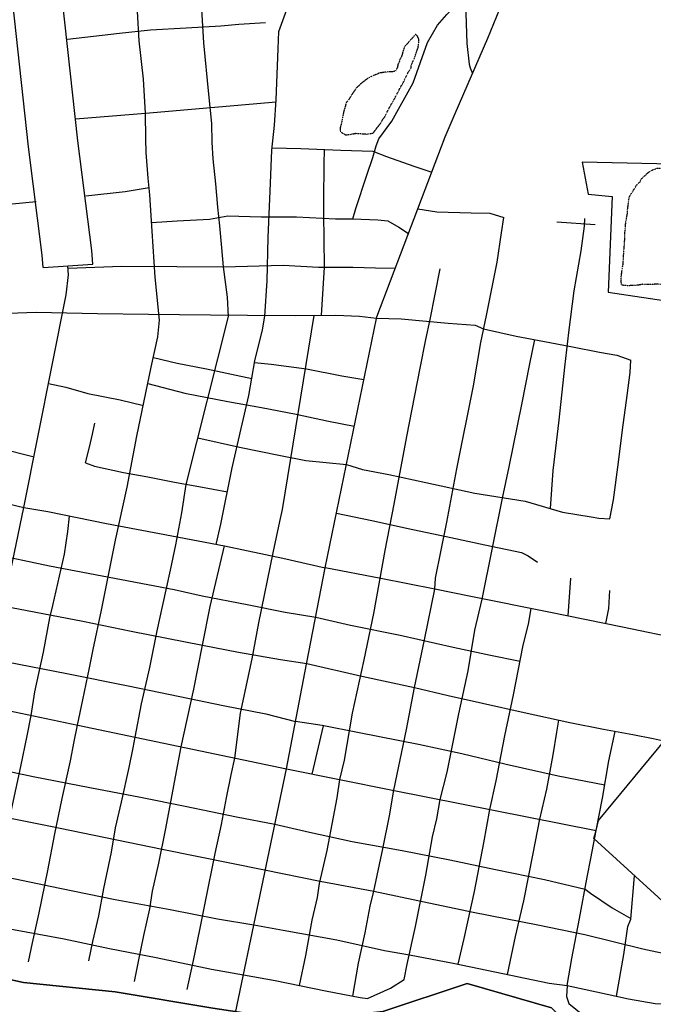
# Model space of a CAD drawing. Header units: feet. Extents: x -1605449 to -1594075, y -1717250 to -1708479.
# Tile 42 of 97: x -1598600 to -1598282, y -1713973 to -1713479. Entities that reach past the tile are written whole.
import ezdxf

# ---------------------------------------------------------------- set-up
doc = ezdxf.new("R2010")
doc.units = ezdxf.units.FT
doc.header["$MEASUREMENT"] = 0
doc.linetypes.add('rr2', pattern=[0])
doc.linetypes.add('stream', pattern=[1.4, 0.7, -0.1, 0.1, -0.1, 0.1, -0.1, 0.1, -0.1])
for name, color, linetype in [('INCORPORATED', 4, 'Continuous'), ('RAILROAD', 1, 'rr2'), ('STATE_FEDERAL-RT', 2, 'Continuous'), ('STREET-URBAN', 15, 'Continuous'), ('WATERWAY', 14, 'stream')]:
    doc.layers.add(name, color=color, linetype=linetype)

msp = doc.modelspace()

# ---------------------------------------------------------------- linework, layer by layer
at = {"layer": 'INCORPORATED', "flags": 128}
msp.add_lwpolyline([(-1598317.87, -1713550.71), (-1598314.77, -1713566.86), (-1598302.78, -1713567.95), (-1598304.81, -1713615.99), (-1598235.65, -1713626.21), (-1598235.65, -1713626.21), (-1598233.48, -1713573.51), (-1598206.03, -1713571.16), (-1598205.31, -1713553.32), (-1598205.31, -1713553.32), (-1598317.87, -1713550.71)], close=True, dxfattribs=at)
at = {"layer": 'RAILROAD', "ltscale": 0.333, "flags": 128}
for points in [[(-1596355.9, -1716922.27), (-1596368.94, -1716765.51), (-1596378.43, -1716720.27), (-1596387.42, -1716678.38), (-1596386.76, -1716633.64), (-1596363.27, -1716591.24), (-1596323.8, -1716548.51), (-1596289.5, -1716504.11), (-1596273.84, -1716462.38), (-1596268.35, -1716420.65), (-1596266.01, -1716378.08), (-1596265.85, -1716335.85), (-1596278.67, -1716294.12), (-1596298.49, -1716251.39), (-1596329.63, -1716206.82), (-1596359.28, -1716163.09), (-1596388.75, -1716120.69), (-1596412.57, -1716074.95), (-1596441.55, -1716031.05), (-1596467.03, -1715989.32), (-1596498.17, -1715943.92), (-1596522.65, -1715901.85), (-1596549.8, -1715859.96), (-1596582.27, -1715818.23), (-1596606.26, -1715774.16), (-1596634.07, -1715730.93), (-1596665.38, -1715687.36), (-1596708.84, -1715654.98), (-1596751.81, -1715634.78), (-1596801.41, -1715622.04), (-1596801.42, -1715622.04), (-1596812.06, -1715619.37), (-1596854.41, -1715609.68), (-1596896.33, -1715596.16), (-1596938.41, -1715580.29), (-1596980.82, -1715556.41), (-1597023.4, -1715535.36), (-1597065.48, -1715511.99), (-1597110.06, -1715488.77), (-1597151.81, -1715461.72), (-1597194.05, -1715439.17), (-1597237.13, -1715420.97), (-1597280.05, -1715395.76), (-1597322.29, -1715373.71), (-1597366.71, -1715348.32), (-1597409.12, -1715314.26), (-1597451.86, -1715278.51), (-1597489.27, -1715235.76), (-1597517.82, -1715193.85), (-1597542.21, -1715150.76), (-1597563.24, -1715106.84), (-1597582.45, -1715061.91), (-1597608.66, -1715018.82), (-1597636.05, -1714976.74), (-1597678.46, -1714937.33), (-1597721.71, -1714914.95), (-1597765.62, -1714887.73), (-1597810.04, -1714866.01), (-1597856.62, -1714834.12), (-1597899.37, -1714790.86), (-1597918.74, -1714747.95), (-1597934.1, -1714706.2), (-1597957.48, -1714663.44), (-1597977.68, -1714620.86), (-1597995.21, -1714577.27), (-1598016.42, -1714532.68), (-1598036.29, -1714488.59), (-1598057.16, -1714446.67), (-1598077.21, -1714401.91), (-1598099.24, -1714359.16), (-1598117.11, -1714316.24), (-1598135.81, -1714273.99), (-1598155.68, -1714230.74), (-1598176.56, -1714188.82), (-1598205.77, -1714146.06), (-1598229.82, -1714103.48), (-1598262.05, -1714060.9), (-1598291.77, -1714016.31), (-1598333.18, -1713974.56), (-1598375.42, -1713962.36), (-1598417.67, -1713976.39), (-1598460.92, -1713981.06), (-1598503, -1713974.72), (-1598551.92, -1713966.54), (-1598597.84, -1713961.86), (-1598640.59, -1713952.51), (-1598682.33, -1713938.98), (-1598724.08, -1713928.29), (-1598767.99, -1713909.42), (-1598811.74, -1713890.55), (-1598855.32, -1713850.64), (-1598887.71, -1713806.71), (-1598921.45, -1713763.46), (-1598953.34, -1713720.87), (-1598990.24, -1713676.28), (-1599019.3, -1713633.7), (-1599050.86, -1713589.61), (-1599071.56, -1713546.37), (-1599071.56, -1713546.37), (-1599095.08, -1713503.22), (-1599111.45, -1713460.75), (-1599130.67, -1713409.63), (-1599149.89, -1713367.33), (-1599166.59, -1713323.7), (-1599179.29, -1713281.4), (-1599215.22, -1713235.93), (-1599263.18, -1713191.97), (-1599306.46, -1713150), (-1599336.7, -1713106.87), (-1599364.6, -1713064.74), (-1599382.15, -1713015.27), (-1599401.37, -1712972.31), (-1599418.08, -1712927.51), (-1599441.47, -1712884.38), (-1599465.03, -1712839.91), (-1599494.94, -1712791.95), (-1599515.66, -1712749.65), (-1599538.39, -1712706.02), (-1599565.29, -1712663.55), (-1599581.83, -1712620.42), (-1599595.7, -1712577.79), (-1599606.9, -1712535.49), (-1599623.6, -1712492.52), (-1599637.14, -1712446.56), (-1599647.17, -1712402.76), (-1599658.53, -1712355.97), (-1599670.39, -1712310.17), (-1599686.1, -1712266.87), (-1599696.12, -1712223.91), (-1599714, -1712180.77), (-1599724.7, -1712137.48), (-1599744.13, -1712099.77), (-1599744.13, -1712099.77), (-1599756.82, -1712070.75), (-1599770.36, -1712028.56), (-1599777.88, -1711985.86), (-1599786.71, -1711941.67), (-1599794.55, -1711894.81), (-1599798.05, -1711851.45), (-1599802.88, -1711806.08), (-1599808.89, -1711763.06), (-1599815.89, -1711721.36), (-1599823.89, -1711677.33), (-1599836.23, -1711633.64), (-1599840.9, -1711591.28), (-1599844.9, -1711548.92), (-1599855.24, -1711506.89), (-1599873.41, -1711461.03), (-1599897.58, -1711418.5), (-1599930.76, -1711372.14), (-1599962.44, -1711328.44), (-1599995.95, -1711284.58), (-1600028.13, -1711240.05), (-1600063.48, -1711196.69), (-1600097.32, -1711153.5), (-1600134.5, -1711107.97), (-1600168.68, -1711064.44), (-1600201.86, -1711021.41), (-1600235.87, -1710979.22), (-1600263.21, -1710931.52), (-1600289.05, -1710887.33), (-1600305.23, -1710842.97), (-1600322.57, -1710799.1), (-1600337.4, -1710757.41), (-1600341.74, -1710712.21), (-1600355.08, -1710668.35), (-1600365.25, -1710625.16), (-1600373.08, -1710582.13), (-1600381.75, -1710540.44), (-1600390.26, -1710498.41), (-1600400.59, -1710452.38), (-1600415.1, -1710407.02), (-1600430.6, -1710365.32), (-1600449.28, -1710323.46), (-1600476.12, -1710280.77), (-1600768.54, -1709770.43), (-1600768.54, -1709770.43), (-1600861.62, -1709602.94), (-1600888.56, -1709560.2), (-1600915.16, -1709517.13), (-1600938.94, -1709474.55), (-1600969.04, -1709426.3), (-1600989.82, -1709381.9), (-1601012.6, -1709335.98), (-1601038.21, -1709292.58), (-1601079.28, -1709249.17), (-1601123.35, -1709219.62), (-1601165.42, -1709194.58), (-1601185.7, -1709183.06)], [(-1599071.56, -1713546.37), (-1599050.86, -1713589.61), (-1599019.3, -1713633.7), (-1598990.24, -1713676.28), (-1598953.34, -1713720.87), (-1598921.45, -1713763.46), (-1598887.71, -1713806.71), (-1598855.32, -1713850.64), (-1598811.74, -1713890.55), (-1598767.99, -1713909.42), (-1598724.08, -1713928.29), (-1598682.33, -1713938.98), (-1598640.59, -1713952.51), (-1598597.84, -1713961.86), (-1598551.92, -1713966.54), (-1598503, -1713974.72), (-1598460.92, -1713981.06), (-1598417.67, -1713976.39), (-1598375.42, -1713962.36), (-1598333.18, -1713974.56), (-1598291.77, -1714016.31), (-1598262.05, -1714060.9), (-1598229.82, -1714103.48), (-1598205.77, -1714146.06), (-1598176.56, -1714188.82), (-1598155.68, -1714230.74), (-1598135.81, -1714273.99), (-1598117.11, -1714316.24), (-1598099.24, -1714359.16), (-1598077.21, -1714401.91), (-1598057.16, -1714446.67), (-1598036.29, -1714488.59), (-1598016.42, -1714532.68), (-1597995.21, -1714577.27), (-1597977.68, -1714620.86), (-1597957.48, -1714663.44), (-1597934.1, -1714706.2), (-1597918.74, -1714747.95), (-1597899.37, -1714790.86), (-1597856.62, -1714834.12), (-1597810.04, -1714866.01), (-1597765.62, -1714887.73), (-1597721.71, -1714914.95), (-1597678.46, -1714937.33), (-1597636.05, -1714976.74), (-1597608.66, -1715018.82), (-1597582.45, -1715061.91), (-1597563.24, -1715106.84), (-1597542.21, -1715150.76), (-1597517.82, -1715193.85), (-1597489.27, -1715235.76), (-1597451.86, -1715278.51), (-1597409.12, -1715314.26), (-1597366.71, -1715348.32), (-1597322.29, -1715373.71), (-1597280.05, -1715395.76), (-1597237.13, -1715420.97), (-1597194.05, -1715439.17), (-1597151.81, -1715461.72), (-1597110.06, -1715488.77), (-1597065.48, -1715511.99), (-1597023.4, -1715535.36), (-1596980.82, -1715556.41), (-1596938.41, -1715580.29), (-1596896.33, -1715596.16), (-1596854.41, -1715609.68), (-1596812.06, -1715619.37), (-1596801.42, -1715622.04)], [(-1599071.56, -1713546.37), (-1599050.86, -1713589.61), (-1599019.3, -1713633.7), (-1598990.24, -1713676.28), (-1598953.34, -1713720.87), (-1598921.45, -1713763.46), (-1598887.71, -1713806.71), (-1598855.32, -1713850.64), (-1598811.74, -1713890.55), (-1598767.99, -1713909.42), (-1598724.08, -1713928.29), (-1598682.33, -1713938.98), (-1598640.59, -1713952.51), (-1598597.84, -1713961.86), (-1598551.92, -1713966.54), (-1598503, -1713974.72), (-1598460.92, -1713981.06), (-1598417.67, -1713976.39), (-1598375.42, -1713962.36), (-1598333.18, -1713974.56), (-1598291.77, -1714016.31), (-1598262.05, -1714060.9), (-1598229.82, -1714103.48), (-1598205.77, -1714146.06), (-1598176.56, -1714188.82), (-1598155.68, -1714230.74), (-1598135.81, -1714273.99), (-1598117.11, -1714316.24), (-1598099.24, -1714359.16), (-1598077.21, -1714401.91), (-1598057.16, -1714446.67), (-1598036.29, -1714488.59), (-1598016.42, -1714532.68), (-1597995.21, -1714577.27), (-1597977.68, -1714620.86), (-1597957.48, -1714663.44), (-1597934.1, -1714706.2), (-1597918.74, -1714747.95), (-1597899.37, -1714790.86), (-1597856.62, -1714834.12), (-1597810.04, -1714866.01), (-1597765.62, -1714887.73), (-1597721.71, -1714914.95), (-1597678.46, -1714937.33), (-1597636.05, -1714976.74), (-1597608.66, -1715018.82), (-1597582.45, -1715061.91), (-1597563.24, -1715106.84), (-1597542.21, -1715150.76), (-1597517.82, -1715193.85), (-1597489.27, -1715235.76), (-1597451.86, -1715278.51), (-1597409.12, -1715314.26), (-1597366.71, -1715348.32), (-1597322.29, -1715373.71), (-1597280.05, -1715395.76), (-1597237.13, -1715420.97), (-1597194.05, -1715439.17), (-1597151.81, -1715461.72), (-1597110.06, -1715488.77), (-1597065.48, -1715511.99), (-1597023.4, -1715535.36), (-1596980.82, -1715556.41), (-1596938.41, -1715580.29), (-1596896.33, -1715596.16), (-1596854.41, -1715609.68), (-1596812.06, -1715619.37), (-1596801.42, -1715622.04)], [(-1599071.56, -1713546.37), (-1599050.86, -1713589.61), (-1599019.3, -1713633.7), (-1598990.24, -1713676.28), (-1598953.34, -1713720.87), (-1598921.45, -1713763.46), (-1598887.71, -1713806.71), (-1598855.32, -1713850.64), (-1598811.74, -1713890.55), (-1598767.99, -1713909.42), (-1598724.08, -1713928.29), (-1598682.33, -1713938.98), (-1598640.59, -1713952.51), (-1598597.84, -1713961.86), (-1598551.92, -1713966.54), (-1598503, -1713974.72), (-1598460.92, -1713981.06), (-1598417.67, -1713976.39), (-1598375.42, -1713962.36), (-1598333.18, -1713974.56), (-1598291.77, -1714016.31), (-1598262.05, -1714060.9), (-1598229.82, -1714103.48), (-1598205.77, -1714146.06), (-1598176.56, -1714188.82), (-1598155.68, -1714230.74), (-1598135.81, -1714273.99), (-1598117.11, -1714316.24), (-1598099.24, -1714359.16), (-1598077.21, -1714401.91), (-1598057.16, -1714446.67), (-1598036.29, -1714488.59), (-1598016.42, -1714532.68), (-1597995.21, -1714577.27), (-1597977.68, -1714620.86), (-1597957.48, -1714663.44), (-1597934.1, -1714706.2), (-1597918.74, -1714747.95), (-1597899.37, -1714790.86), (-1597856.62, -1714834.12), (-1597810.04, -1714866.01), (-1597765.62, -1714887.73), (-1597721.71, -1714914.95), (-1597678.46, -1714937.33), (-1597636.05, -1714976.74), (-1597608.66, -1715018.82), (-1597582.45, -1715061.91), (-1597563.24, -1715106.84), (-1597542.21, -1715150.76), (-1597517.82, -1715193.85), (-1597489.27, -1715235.76), (-1597451.86, -1715278.51), (-1597409.12, -1715314.26), (-1597366.71, -1715348.32), (-1597322.29, -1715373.71), (-1597280.05, -1715395.76), (-1597237.13, -1715420.97), (-1597194.05, -1715439.17), (-1597151.81, -1715461.72), (-1597110.06, -1715488.77), (-1597065.48, -1715511.99), (-1597023.4, -1715535.36), (-1596980.82, -1715556.41), (-1596938.41, -1715580.29), (-1596896.33, -1715596.16), (-1596854.41, -1715609.68), (-1596812.06, -1715619.37), (-1596801.42, -1715622.04)], [(-1599071.56, -1713546.37), (-1599050.86, -1713589.61), (-1599019.3, -1713633.7), (-1598990.24, -1713676.28), (-1598953.34, -1713720.87), (-1598921.45, -1713763.46), (-1598887.71, -1713806.71), (-1598855.32, -1713850.64), (-1598811.74, -1713890.55), (-1598767.99, -1713909.42), (-1598724.08, -1713928.29), (-1598682.33, -1713938.98), (-1598640.59, -1713952.51), (-1598597.84, -1713961.86), (-1598551.92, -1713966.54), (-1598503, -1713974.72), (-1598460.92, -1713981.06), (-1598417.67, -1713976.39), (-1598375.42, -1713962.36), (-1598333.18, -1713974.56), (-1598291.77, -1714016.31), (-1598262.05, -1714060.9), (-1598229.82, -1714103.48), (-1598205.77, -1714146.06), (-1598176.56, -1714188.82), (-1598155.68, -1714230.74), (-1598135.81, -1714273.99), (-1598117.11, -1714316.24), (-1598099.24, -1714359.16), (-1598077.21, -1714401.91), (-1598057.16, -1714446.67), (-1598036.29, -1714488.59), (-1598016.42, -1714532.68), (-1597995.21, -1714577.27), (-1597977.68, -1714620.86), (-1597957.48, -1714663.44), (-1597934.1, -1714706.2), (-1597918.74, -1714747.95), (-1597899.37, -1714790.86), (-1597856.62, -1714834.12), (-1597810.04, -1714866.01), (-1597765.62, -1714887.73), (-1597721.71, -1714914.95), (-1597678.46, -1714937.33), (-1597636.05, -1714976.74), (-1597608.66, -1715018.82), (-1597582.45, -1715061.91), (-1597563.24, -1715106.84), (-1597542.21, -1715150.76), (-1597517.82, -1715193.85), (-1597489.27, -1715235.76), (-1597451.86, -1715278.51), (-1597409.12, -1715314.26), (-1597366.71, -1715348.32), (-1597322.29, -1715373.71), (-1597280.05, -1715395.76), (-1597237.13, -1715420.97), (-1597194.05, -1715439.17), (-1597151.81, -1715461.72), (-1597110.06, -1715488.77), (-1597065.48, -1715511.99), (-1597023.4, -1715535.36), (-1596980.82, -1715556.41), (-1596938.41, -1715580.29), (-1596896.33, -1715596.16), (-1596854.41, -1715609.68), (-1596812.06, -1715619.37), (-1596801.42, -1715622.04)], [(-1598640.59, -1713952.51), (-1598597.84, -1713961.86), (-1598551.92, -1713966.54), (-1598503, -1713974.72), (-1598460.92, -1713981.06), (-1598417.67, -1713976.39), (-1598375.42, -1713962.36), (-1598333.18, -1713974.56), (-1598291.77, -1714016.31), (-1598262.05, -1714060.9), (-1598229.82, -1714103.48), (-1598205.77, -1714146.06), (-1598176.56, -1714188.82), (-1598155.68, -1714230.74), (-1598135.81, -1714273.99), (-1598120.64, -1714308.27)]]:
    msp.add_lwpolyline(points, dxfattribs=at)
at = {"layer": 'STATE_FEDERAL-RT', "flags": 128}
for points in [[(-1598381.43, -1713526.37), (-1598365.19, -1713488.73), (-1598356.18, -1713466.48), (-1598351.6, -1713453.1), (-1598349.52, -1713440.57), (-1598346.45, -1713427.03), (-1598343.54, -1713413.66), (-1598335.86, -1713390.75), (-1598326.54, -1713366.32), (-1598316.37, -1713343.56), (-1598304.56, -1713315.95), (-1598287.32, -1713280.13), (-1598279.6, -1713264.56), (-1598275.82, -1713257.53), (-1598256.83, -1713231.79)], [(-1598588.09, -1713603.58), (-1598588.5, -1713597.37), (-1598595.39, -1713543.07), (-1598623.68, -1713285)], [(-1598563.14, -1713601.95), (-1598563.6, -1713594.98), (-1598570.56, -1713540.14), (-1598598.83, -1713282.28)], [(-1598421.01, -1713629.06), (-1598420.83, -1713628.2), (-1598386.49, -1713538.1), (-1598381.43, -1713526.37)], [(-1598597.64, -1713723.87), (-1598576.46, -1713617.2), (-1598575.33, -1713607.17), (-1598575.62, -1713602.77)], [(-1598588.09, -1713603.58), (-1598563.14, -1713601.95)], [(-1598446.62, -1713753.98), (-1598421.01, -1713629.06)], [(-1598618.48, -1713822.87), (-1598597.64, -1713723.87)], [(-1598456.78, -1713806.58), (-1598446.62, -1713753.98)], [(-1598769.32, -1713793.25), (-1598618.48, -1713822.87), (-1598570.58, -1713832.9)], [(-1598310.89, -1713885.65), (-1598309.66, -1713880.62), (-1598240.15, -1713796.56)], [(-1598466.09, -1713854.79), (-1598456.78, -1713806.58)], [(-1598570.58, -1713832.9), (-1598466.09, -1713854.79)], [(-1598477.76, -1713910.74), (-1598466.09, -1713854.79)], [(-1598466.09, -1713854.79), (-1598412.88, -1713865.37)], [(-1598412.88, -1713865.37), (-1598310.89, -1713885.65)], [(-1598039.59, -1714148.44), (-1598053.72, -1714132.11), (-1598065.53, -1714118.32), (-1598077.95, -1714105.4), (-1598104.27, -1714080.25), (-1598147.38, -1714040.27), (-1598213.57, -1713979.24), (-1598274.14, -1713924.26), (-1598311.98, -1713889.67), (-1598310.89, -1713885.65)], [(-1598493.93, -1713988.22), (-1598477.76, -1713910.74)]]:
    msp.add_lwpolyline(points, dxfattribs=at)
at = {"layer": 'STREET-URBAN'}
for points in [[(-1598536.77, -1713526.23), (-1598537.64, -1713509.19), (-1598539.82, -1713489.97), (-1598540.71, -1713475.27), (-1598542.27, -1713461.9), (-1598550.26, -1713438.46), (-1598563.47, -1713399.95), (-1598577.49, -1713359.1), (-1598587.61, -1713330.63), (-1598593.31, -1713313.55), (-1598595.4, -1713308.12)], [(-1598501.25, -1713742.27), (-1598498.92, -1713732.15), (-1598493.27, -1713703.96), (-1598488.74, -1713684.31), (-1598484.98, -1713667.69), (-1598481.89, -1713650.41), (-1598478.1, -1713634.79), (-1598476.94, -1713627.91), (-1598475.7, -1713610.18), (-1598475.24, -1713588.47), (-1598474.31, -1713565.24), (-1598473.31, -1713544.84), (-1598472.1, -1713532.2), (-1598471.18, -1713519.57), (-1598470.25, -1713493.97), (-1598469.92, -1713485.35), (-1598463.2, -1713466.72), (-1598451.68, -1713435.88), (-1598445.95, -1713422.15), (-1598442.33, -1713411.27)], [(-1598451.68, -1713435.88), (-1598442.33, -1713433.79), (-1598437.66, -1713434.16), (-1598426.37, -1713440.59), (-1598420.38, -1713441.97), (-1598408.55, -1713443.06), (-1598392.71, -1713443.52), (-1598383.89, -1713446.43), (-1598379.59, -1713450.8), (-1598377.49, -1713459.34), (-1598376.12, -1713476.21), (-1598375.57, -1713491.25), (-1598374.49, -1713501.61), (-1598374, -1713503.45), (-1598372.8, -1713506.37)], [(-1598497.61, -1713603.23), (-1598498.52, -1713593.73), (-1598499.46, -1713582.74), (-1598500.53, -1713573.25), (-1598501.49, -1713561.58), (-1598502.8, -1713549.09), (-1598503.34, -1713540.76), (-1598503.42, -1713531.47), (-1598504.89, -1713516.76), (-1598507.46, -1713491.03), (-1598510.39, -1713443.36)], [(-1598432.84, -1713579.21), (-1598431.3, -1713574), (-1598425.69, -1713557.32), (-1598422.74, -1713548.4), (-1598421.04, -1713542.68), (-1598419.79, -1713539.14), (-1598413.28, -1713530.3), (-1598402.61, -1713510.96), (-1598398.82, -1713500.74), (-1598395.37, -1713490.81), (-1598390.38, -1713482.21), (-1598385.74, -1713476.76), (-1598376.86, -1713467.1)], [(-1598575.82, -1713489.21), (-1598549.8, -1713486.22), (-1598534.28, -1713484.5), (-1598516.26, -1713483.48), (-1598498.91, -1713482.44), (-1598489.9, -1713481.68), (-1598476.55, -1713480.78)], [(-1598571.79, -1713529.06), (-1598536.77, -1713526.23), (-1598471.24, -1713520.49)], [(-1598570.72, -1713832.87), (-1598568.12, -1713820.22), (-1598564.84, -1713804.11), (-1598562.9, -1713794.88), (-1598558.71, -1713775.24), (-1598551.72, -1713740.17), (-1598545.86, -1713713.64), (-1598540.98, -1713688.14), (-1598533.81, -1713653.56), (-1598530.51, -1713638.29), (-1598529.72, -1713629.92), (-1598531.92, -1713608.44), (-1598533.33, -1713585.43), (-1598534.62, -1713567.1), (-1598535.33, -1713558.77), (-1598536.32, -1713545.94), (-1598536.56, -1713539.16), (-1598536.77, -1713526.23)], [(-1598473.2, -1713543.63), (-1598458.79, -1713543.97), (-1598438.88, -1713544.8), (-1598422.81, -1713545.23), (-1598415.89, -1713547.89), (-1598402.23, -1713552.72), (-1598393.23, -1713555.79)], [(-1598446.94, -1713603.36), (-1598447.13, -1713589.42), (-1598447.27, -1713577.07), (-1598447.28, -1713569.89), (-1598447.23, -1713551.86), (-1598447.07, -1713544.46)], [(-1598566.65, -1713567.64), (-1598546.87, -1713565.41), (-1598534.92, -1713563.55)], [(-1598614, -1713573.39), (-1598603.55, -1713571.68), (-1598591.44, -1713570.5)], [(-1598400.24, -1713574.16), (-1598390.63, -1713575.64), (-1598373.4, -1713576.2), (-1598364.2, -1713576.3), (-1598357.13, -1713578.48)], [(-1598533.65, -1713580.94), (-1598520.92, -1713580.11), (-1598504.56, -1713579.36), (-1598495.52, -1713577.69), (-1598478.67, -1713578.2), (-1598460.95, -1713578.25), (-1598441.53, -1713579.1), (-1598432.84, -1713579.21), (-1598420.29, -1713579.73), (-1598415.26, -1713580.1), (-1598409.67, -1713583.3), (-1598404.97, -1713586.6)], [(-1598412.26, -1713865.49), (-1598405.97, -1713835.04), (-1598401.88, -1713814.05), (-1598396.95, -1713790.16), (-1598391.71, -1713764.75), (-1598391.3, -1713759.25), (-1598385.75, -1713731.09), (-1598380.68, -1713704.46), (-1598372.26, -1713662.9), (-1598368.58, -1713641.13), (-1598365.71, -1713627.55), (-1598360.47, -1713600.91), (-1598358.29, -1713586.18), (-1598357.13, -1713578.48)], [(-1598333.64, -1713724.39), (-1598332.42, -1713705.35), (-1598329.41, -1713680.05), (-1598326.6, -1713653.58), (-1598324.55, -1713636.15), (-1598321.77, -1713615.2), (-1598318.28, -1713595.23), (-1598316.61, -1713582.82), (-1598316.54, -1713578.98)], [(-1598330.54, -1713580.69), (-1598311.28, -1713582.01)], [(-1598575.54, -1713603.93), (-1598548.78, -1713602.85), (-1598521.02, -1713602.98), (-1598497.61, -1713603.23), (-1598467.7, -1713602.47), (-1598449.96, -1713603.35), (-1598432.74, -1713603.42), (-1598421.36, -1713603.8), (-1598411.58, -1713603.94)], [(-1598541.95, -1713838.9), (-1598538.65, -1713822.15), (-1598534.59, -1713804.01), (-1598530.86, -1713785.55), (-1598528.16, -1713773.46), (-1598524.26, -1713755.17), (-1598521.57, -1713742.58), (-1598518.46, -1713726.47), (-1598516.3, -1713712.22), (-1598495.16, -1713628.04), (-1598495.56, -1713618.37), (-1598497.61, -1713603.23)], [(-1598448.48, -1713627.57), (-1598446.94, -1713603.36)], [(-1598439.33, -1713860.11), (-1598436.97, -1713850.36), (-1598432.99, -1713826.92), (-1598427.08, -1713800.1), (-1598422.26, -1713776.97), (-1598416.63, -1713745.31), (-1598412.14, -1713722.19), (-1598405.73, -1713688.19), (-1598398.98, -1713654), (-1598396.13, -1713639.59), (-1598394.02, -1713629.7), (-1598389.08, -1713604.24)], [(-1598630.59, -1713626.79), (-1598615.92, -1713625.92), (-1598605.44, -1713626.37), (-1598591.51, -1713625.97), (-1598560.73, -1713626.53), (-1598535.14, -1713626.88), (-1598504.2, -1713627.27), (-1598485.64, -1713627.47), (-1598461.73, -1713627.69), (-1598441.33, -1713627.51), (-1598429.46, -1713627.88), (-1598420.98, -1713628.94)], [(-1598491.99, -1713849.36), (-1598489.04, -1713826.85), (-1598483.24, -1713799.64), (-1598479.87, -1713781.67), (-1598472.77, -1713746.57), (-1598469.35, -1713730.77), (-1598468, -1713724.89), (-1598452.18, -1713627.61)], [(-1598420.98, -1713628.94), (-1598408.52, -1713629.35), (-1598385.06, -1713631.43), (-1598371.5, -1713632.42), (-1598367.27, -1713634.32), (-1598350.96, -1713637.91), (-1598334, -1713641.15), (-1598322.74, -1713643.37), (-1598309.13, -1713646.03), (-1598300.4, -1713647.48), (-1598293.49, -1713649.98)], [(-1598389.03, -1713870.11), (-1598385.46, -1713856.36), (-1598379.6, -1713827.2), (-1598374.92, -1713805.57), (-1598371.7, -1713785.32), (-1598368.04, -1713769.72), (-1598357.83, -1713719.11), (-1598354.51, -1713703.52), (-1598348.03, -1713672.18), (-1598344.15, -1713651.91), (-1598341.59, -1713639.68)], [(-1598532.74, -1713648.62), (-1598520.77, -1713651.48), (-1598506.15, -1713654.26), (-1598483.47, -1713659.23)], [(-1598304.05, -1713729.55), (-1598302.11, -1713719.98), (-1598299.57, -1713701.05), (-1598297.63, -1713684.98), (-1598295.22, -1713667.72), (-1598293.83, -1713656.16), (-1598293.49, -1713649.98)], [(-1598482.03, -1713651.18), (-1598473.77, -1713652.05), (-1598455.99, -1713654.41), (-1598438.34, -1713657.77), (-1598427.29, -1713659.7)], [(-1598585.29, -1713661.65), (-1598576.7, -1713663.5), (-1598565.58, -1713666.72), (-1598549.46, -1713669.82), (-1598537.77, -1713672.66)], [(-1598535.49, -1713661.68), (-1598516.94, -1713666.49), (-1598495.44, -1713670.62), (-1598478.64, -1713673.7), (-1598461.17, -1713677.1), (-1598445.03, -1713680.53), (-1598432.08, -1713683.04)], [(-1598748.78, -1713669.35), (-1598741.46, -1713667.69), (-1598736.93, -1713669.09), (-1598710.64, -1713673.49), (-1598684.5, -1713678.89), (-1598657.18, -1713684.61), (-1598632.73, -1713689.22), (-1598610.6, -1713693.88), (-1598592.58, -1713698.36)], [(-1598830.32, -1713676.09), (-1598807.24, -1713680.48), (-1598772.91, -1713687), (-1598747.93, -1713691.79), (-1598690.2, -1713703.42), (-1598643.34, -1713712.95), (-1598597.64, -1713723.87)], [(-1598566.73, -1713701.38), (-1598564.74, -1713693.66), (-1598563.21, -1713687.12), (-1598562.17, -1713681.59)], [(-1598510.43, -1713688.86), (-1598489.54, -1713693.6), (-1598469.03, -1713697.76), (-1598456.28, -1713700.19), (-1598436.04, -1713702.35)], [(-1598566.73, -1713701.38), (-1598562.26, -1713703.11), (-1598547.71, -1713706.34), (-1598535.62, -1713708.37), (-1598522.18, -1713711.04), (-1598509.92, -1713713.23), (-1598495.69, -1713716.02)], [(-1598436.04, -1713702.35), (-1598427.88, -1713704.81), (-1598414.78, -1713707.31), (-1598396.12, -1713711.35), (-1598371.58, -1713716.57), (-1598346.4, -1713720.61), (-1598327.71, -1713726.14), (-1598313.27, -1713728.45), (-1598309.41, -1713729.19), (-1598304.05, -1713729.55)], [(-1598812.58, -1713710.29), (-1598757.57, -1713718), (-1598740.94, -1713721.25), (-1598712.38, -1713727.04), (-1598686.33, -1713732.23), (-1598661.8, -1713737.11), (-1598617.44, -1713746.17), (-1598598.28, -1713750.2), (-1598584.84, -1713753.03), (-1598522.35, -1713764.97), (-1598508.39, -1713768.12), (-1598485.72, -1713772.39), (-1598466.73, -1713776.25), (-1598451.42, -1713778.84)], [(-1598597.64, -1713723.87), (-1598585.6, -1713725.87), (-1598556.23, -1713731.86), (-1598523.49, -1713738.03), (-1598497.13, -1713743.06), (-1598467.96, -1713749.15), (-1598446.62, -1713753.98)], [(-1598594, -1713828), (-1598592.19, -1713816.22), (-1598587.8, -1713796.27), (-1598584.68, -1713779.02), (-1598583.15, -1713772.98), (-1598577.39, -1713747.16), (-1598575.64, -1713735.78), (-1598574.86, -1713728.22)], [(-1598441.02, -1713726.68), (-1598423.3, -1713730.29), (-1598405.03, -1713734.37), (-1598383.74, -1713738.89), (-1598366.65, -1713742.5), (-1598348.21, -1713746.42), (-1598344.84, -1713748.01), (-1598340.27, -1713751.24)], [(-1598798.8, -1713735.99), (-1598778.08, -1713738.42), (-1598749.43, -1713744.27), (-1598693.14, -1713755.32), (-1598662.97, -1713761.47), (-1598636.49, -1713767.03), (-1598611.85, -1713772.47), (-1598568.13, -1713780.81), (-1598543.83, -1713785.76), (-1598508.1, -1713792.82), (-1598490.04, -1713796.22), (-1598469.04, -1713800.01), (-1598455.88, -1713801.94)], [(-1598518.79, -1713843.75), (-1598512.54, -1713814.89), (-1598508.1, -1713792.82), (-1598504.36, -1713773.47), (-1598497.13, -1713743.06)], [(-1598239.84, -1713796.19), (-1598267, -1713790.1), (-1598297.67, -1713783.71), (-1598334.52, -1713776.18), (-1598373.68, -1713768.34), (-1598391.71, -1713764.75), (-1598418.77, -1713759.41), (-1598446.62, -1713753.98)], [(-1598324.92, -1713778.14), (-1598323.57, -1713759.19)], [(-1598764.43, -1713767.9), (-1598733.06, -1713774.92), (-1598700.39, -1713781.51), (-1598661.84, -1713789.63), (-1598632.01, -1713795.95), (-1598606.21, -1713801.2), (-1598576.22, -1713807.02), (-1598545.39, -1713813.15), (-1598524.27, -1713817.5), (-1598497.8, -1713823.07), (-1598476.35, -1713827.25), (-1598461.5, -1713831.04)], [(-1598306.02, -1713782), (-1598304.39, -1713774.43), (-1598303.92, -1713765.42)], [(-1598451.42, -1713778.84), (-1598433.98, -1713782.74), (-1598409.01, -1713787.84), (-1598382.52, -1713793.74), (-1598363.75, -1713797.81), (-1598348.94, -1713800.82)], [(-1598364.12, -1713875.07), (-1598361.01, -1713860.8), (-1598356.67, -1713838.18), (-1598352.29, -1713817.73), (-1598347.35, -1713792.77), (-1598344.75, -1713782.2), (-1598343.41, -1713774.37)], [(-1598455.88, -1713801.94), (-1598428.26, -1713808.36), (-1598401.88, -1713814.05), (-1598385.05, -1713818.04), (-1598367.75, -1713821.81), (-1598346.93, -1713826.5), (-1598324.1, -1713831.48), (-1598307.15, -1713834.93), (-1598292.39, -1713837.59), (-1598282.32, -1713839.53), (-1598277.78, -1713840.59), (-1598272.79, -1713847.32), (-1598256.4, -1713862.63), (-1598251.24, -1713869.19), (-1598242.47, -1713880.17), (-1598234.14, -1713894), (-1598224.24, -1713910.79), (-1598215.44, -1713923.28), (-1598207.52, -1713933.44), (-1598196.92, -1713944.38), (-1598182.04, -1713959.39), (-1598169.07, -1713971.61), (-1598157.43, -1713983.69), (-1598149.42, -1713991.58)], [(-1598775.77, -1713819.73), (-1598759.35, -1713822.89), (-1598717.11, -1713832.1), (-1598690.45, -1713838.32), (-1598664.64, -1713843.57), (-1598641.68, -1713848.55), (-1598621.38, -1713852.62), (-1598593.08, -1713858.61), (-1598564.6, -1713864.13), (-1598539.14, -1713868.89), (-1598516.86, -1713873.38), (-1598491.05, -1713878.79), (-1598471.88, -1713882.55)], [(-1598618.16, -1713945.76), (-1598615.29, -1713932.35), (-1598612.13, -1713917.09), (-1598608.22, -1713897.99), (-1598603.44, -1713873.03), (-1598599.2, -1713853.58), (-1598596.04, -1713838.16), (-1598594, -1713828)], [(-1598847.33, -1713829.16), (-1598822.34, -1713834.16), (-1598780.6, -1713843.35), (-1598754.94, -1713849.33), (-1598728.55, -1713855.49), (-1598677.39, -1713865.17), (-1598629.01, -1713874.67), (-1598585.12, -1713883.26), (-1598528.4, -1713895.06), (-1598477.01, -1713905.31)], [(-1598595.29, -1713951.48), (-1598593.35, -1713941.91), (-1598590.05, -1713926.97), (-1598585.73, -1713905.65), (-1598582.17, -1713887.36), (-1598578.43, -1713869.57), (-1598574.39, -1713850.77), (-1598572.45, -1713841.04), (-1598570.72, -1713832.87)], [(-1598306.56, -1713862.89), (-1598329.87, -1713858.42), (-1598355.85, -1713852.51), (-1598378.16, -1713847.18), (-1598399.95, -1713842.51), (-1598429.6, -1713836.68), (-1598448.2, -1713833.11), (-1598461.5, -1713831.04)], [(-1598453.16, -1713857.36), (-1598447.51, -1713833.24)], [(-1598339.1, -1713880.04), (-1598335.53, -1713864.96), (-1598332.42, -1713847.7), (-1598330.5, -1713836.3), (-1598329.53, -1713830.3)], [(-1598310.89, -1713885.65), (-1598307.7, -1713869.49), (-1598304.45, -1713850.72), (-1598301.25, -1713835.99)], [(-1598565.04, -1713950.88), (-1598563.11, -1713941.31), (-1598560.08, -1713928.38), (-1598557.58, -1713914.79), (-1598553.69, -1713896.49), (-1598551.82, -1713884.26), (-1598548.79, -1713871.49), (-1598544.88, -1713854.03), (-1598542.95, -1713844.3), (-1598541.95, -1713838.9)], [(-1598542.21, -1713961.32), (-1598540.14, -1713950.41), (-1598537.6, -1713938.33), (-1598534.59, -1713924.89), (-1598533.14, -1713916.01), (-1598529.98, -1713902.07), (-1598526.62, -1713885.54), (-1598523.28, -1713867.72), (-1598521.61, -1713858.79), (-1598518.79, -1713843.75)], [(-1598515.87, -1713965.32), (-1598512.72, -1713950.72), (-1598509.42, -1713935.44), (-1598506.6, -1713921.18), (-1598501.84, -1713897.18), (-1598498.7, -1713882.58), (-1598496.18, -1713869.32), (-1598493.79, -1713857.74), (-1598491.99, -1713849.36)], [(-1598459.51, -1713963.3), (-1598456.3, -1713948.22), (-1598453.19, -1713930.63), (-1598450.56, -1713919.22), (-1598449.44, -1713912.2), (-1598445.64, -1713895.6), (-1598442.5, -1713879.01), (-1598440.72, -1713869.3), (-1598439.33, -1713860.11)], [(-1598432.81, -1713968.59), (-1598430.03, -1713952.12), (-1598426.53, -1713936.86), (-1598424.16, -1713923.63), (-1598422.28, -1713916.07), (-1598417.83, -1713894.87), (-1598414.39, -1713878.27), (-1598412.26, -1713865.49)], [(-1598785.61, -1713871.38), (-1598773.33, -1713874.77), (-1598746.47, -1713880.65), (-1598726.34, -1713884.19), (-1598708.72, -1713887.79), (-1598679.53, -1713893.46), (-1598652, -1713899.33), (-1598628.33, -1713904.29), (-1598606, -1713908.95), (-1598579.65, -1713914.52), (-1598551.96, -1713920.22), (-1598524.28, -1713925.25), (-1598500.62, -1713929.88), (-1598482.38, -1713932.85)], [(-1598407, -1713960.27), (-1598405.5, -1713952.56), (-1598401.41, -1713933.78), (-1598396.15, -1713907.98), (-1598392.78, -1713888.87), (-1598390.61, -1713879.83), (-1598389.03, -1713870.11)], [(-1598379.97, -1713952.7), (-1598376.94, -1713939.7), (-1598371.79, -1713916.21), (-1598367.17, -1713891.9), (-1598364.12, -1713875.07)], [(-1598471.88, -1713882.55), (-1598454.49, -1713886.41), (-1598433.17, -1713891.09), (-1598408.01, -1713895.69), (-1598384.18, -1713900.31), (-1598361.35, -1713905.12), (-1598336.68, -1713910.23), (-1598316.36, -1713915.1), (-1598313.64, -1713917.04), (-1598302.78, -1713924.46), (-1598293.43, -1713929.67)], [(-1598355.27, -1713957.75), (-1598351.24, -1713938.77), (-1598347.13, -1713920.82), (-1598342.32, -1713897.17), (-1598339.1, -1713880.04)], [(-1598325.28, -1713963.38), (-1598323.09, -1713949.8), (-1598319.2, -1713929.68), (-1598315.32, -1713909.06), (-1598313.53, -1713899.67), (-1598310.89, -1713885.65)], [(-1598477.01, -1713905.31), (-1598449.12, -1713910.99), (-1598422.28, -1713916.07), (-1598397.07, -1713921.37), (-1598372.48, -1713926.52), (-1598340.07, -1713932.87), (-1598316.48, -1713937.7), (-1598287.35, -1713944.99), (-1598280.41, -1713946.42), (-1598255.17, -1713951.6), (-1598240.7, -1713954.61)], [(-1598300.69, -1713968.69), (-1598296.9, -1713947.86), (-1598294.88, -1713933.79), (-1598293.46, -1713930.09), (-1598291.56, -1713908.34)], [(-1598663.37, -1713923.27), (-1598654.14, -1713925.56), (-1598627, -1713930.78), (-1598602.88, -1713935.23), (-1598577.42, -1713939.99), (-1598554.8, -1713944.8), (-1598531.34, -1713949.27), (-1598503.69, -1713955.14), (-1598487.6, -1713957.9)], [(-1598482.38, -1713932.85), (-1598467.74, -1713935.63), (-1598440.74, -1713940.51), (-1598416.9, -1713945.8), (-1598404.32, -1713948.01), (-1598382.5, -1713952.18), (-1598365.55, -1713955.63), (-1598334.33, -1713962.08), (-1598325.28, -1713963.38), (-1598325.66, -1713968.89), (-1598324.58, -1713972.37), (-1598313.18, -1713981.46), (-1598294.74, -1713991.71), (-1598284.77, -1713996.82), (-1598271.98, -1714000.7), (-1598262.45, -1714001.15), (-1598254.58, -1714001.8), (-1598248.87, -1714003.17), (-1598239.38, -1714009.13), (-1598223.14, -1714025.44), (-1598213.57, -1714035.07), (-1598195.15, -1714051.5), (-1598184.21, -1714062.76), (-1598175.23, -1714068.4)], [(-1598487.6, -1713957.9), (-1598471.71, -1713960.75), (-1598446.57, -1713966.01), (-1598429.15, -1713969.28), (-1598425.46, -1713969.86), (-1598413.9, -1713964.59), (-1598407, -1713960.27)], [(-1598325.28, -1713963.38), (-1598310.68, -1713966.54), (-1598294.56, -1713970.01), (-1598281.31, -1713972.37), (-1598276.8, -1713972.44)]]:
    msp.add_lwpolyline(points, dxfattribs=at)
at = {"layer": 'WATERWAY', "ltscale": 0.5, "flags": 128}
for points in [[(-1598401.39, -1713486.8), (-1598406.97, -1713493.06), (-1598407.45, -1713494.57), (-1598407.77, -1713495.57), (-1598408.08, -1713496.91), (-1598408.56, -1713498.25), (-1598409.21, -1713499.43), (-1598409.53, -1713500.61), (-1598410.18, -1713501.78), (-1598410.49, -1713503.46), (-1598411.46, -1713505.14), (-1598412.79, -1713505.49), (-1598413.96, -1713505.51), (-1598415.12, -1713505.52), (-1598415.95, -1713505.7), (-1598416.79, -1713505.72), (-1598417.78, -1713505.9), (-1598419.28, -1713506.08), (-1598420.77, -1713506.77), (-1598422.27, -1713507.29), (-1598423.43, -1713507.81), (-1598424.25, -1713508.16), (-1598426.24, -1713509.52), (-1598427.55, -1713510.54), (-1598428.87, -1713511.56), (-1598430.02, -1713512.74), (-1598431.01, -1713513.59), (-1598431.66, -1713514.6), (-1598432.48, -1713515.62), (-1598433.29, -1713516.96), (-1598434.27, -1713518.48), (-1598435.09, -1713519.83), (-1598435.91, -1713520.67), (-1598436.39, -1713521.85), (-1598436.54, -1713522.69), (-1598436.86, -1713523.86), (-1598437.18, -1713524.86), (-1598437.5, -1713525.87), (-1598437.8, -1713527.88), (-1598438.12, -1713529.05), (-1598438.27, -1713530.06), (-1598438.43, -1713530.89), (-1598438.58, -1713531.73), (-1598438.9, -1713532.57), (-1598439.21, -1713534.08), (-1598439.03, -1713535.41), (-1598437.84, -1713536.4), (-1598436.5, -1713537.04), (-1598435.5, -1713537.03), (-1598434.17, -1713536.85), (-1598433.17, -1713536.67), (-1598432.18, -1713536.48), (-1598431.34, -1713536.31), (-1598429.84, -1713536.45), (-1598429.01, -1713536.44), (-1598427.84, -1713536.59), (-1598426.84, -1713536.58), (-1598425.84, -1713536.73), (-1598424.84, -1713536.55), (-1598423.51, -1713536.36), (-1598422.68, -1713536.19), (-1598421.69, -1713535), (-1598420.71, -1713533.65), (-1598419.73, -1713532.47), (-1598418.75, -1713531.12), (-1598417.94, -1713529.61), (-1598416.79, -1713528.09), (-1598416.15, -1713526.58), (-1598415.17, -1713524.9), (-1598414.36, -1713523.21), (-1598413.55, -1713521.87), (-1598412.9, -1713520.69), (-1598412.25, -1713519.68), (-1598411.76, -1713518.84), (-1598411.28, -1713517.66), (-1598410.63, -1713516.48), (-1598409.81, -1713515.14), (-1598409.17, -1713513.62), (-1598408.03, -1713511.77), (-1598407.54, -1713510.93), (-1598407.05, -1713510.09), (-1598406.74, -1713509.08), (-1598406.25, -1713508.24), (-1598405.44, -1713506.56), (-1598404.79, -1713505.22), (-1598404.14, -1713504.37), (-1598403.48, -1713503.36), (-1598403.5, -1713502.36), (-1598402.86, -1713500.68), (-1598402.21, -1713499.5), (-1598400.77, -1713495.31), (-1598400.13, -1713493.63), (-1598399.97, -1713492.79), (-1598399.82, -1713491.62), (-1598399.67, -1713490.45), (-1598399.69, -1713489.28), (-1598400.04, -1713488.28), (-1598400.04, -1713488.28), (-1598400.72, -1713487.29), (-1598401.39, -1713486.8)], [(-1598244.5, -1713681.16), (-1598244.66, -1713681.16), (-1598246, -1713680.85), (-1598246.84, -1713680.69), (-1598247.84, -1713680.71), (-1598249.34, -1713680.56), (-1598250.84, -1713680.41), (-1598252.01, -1713680.26), (-1598253.85, -1713679.95), (-1598255.02, -1713679.8), (-1598256.19, -1713679.49), (-1598257.03, -1713679.33), (-1598257.05, -1713677.83), (-1598257.4, -1713676.5), (-1598258.09, -1713675.17), (-1598259.45, -1713673.02), (-1598260.31, -1713671.53), (-1598261.33, -1713670.21), (-1598262.18, -1713668.88), (-1598262.86, -1713667.72), (-1598263.55, -1713666.23), (-1598264.24, -1713664.74), (-1598264.93, -1713663.24), (-1598265.45, -1713662.08), (-1598265.97, -1713660.92), (-1598266.48, -1713659.76), (-1598267.01, -1713657.93), (-1598267.7, -1713656.44), (-1598268.39, -1713654.61), (-1598268.74, -1713653.61), (-1598268.92, -1713652.78), (-1598268.94, -1713651.61), (-1598268.79, -1713650.1), (-1598269.65, -1713648.45), (-1598270.67, -1713647.29), (-1598271.36, -1713645.8), (-1598271.87, -1713644.64), (-1598272.22, -1713643.47), (-1598272.57, -1713642.64), (-1598273.09, -1713641.31), (-1598273.28, -1713639.81), (-1598273.46, -1713638.98), (-1598274.14, -1713637.66), (-1598274.16, -1713636.49), (-1598274.02, -1713634.48), (-1598273.89, -1713631.98), (-1598273.77, -1713629.14), (-1598273.8, -1713626.97), (-1598274.36, -1713622.8), (-1598274.38, -1713621.63), (-1598274.22, -1713620.79), (-1598274.07, -1713619.62), (-1598273.76, -1713618.11), (-1598273.61, -1713617.11), (-1598274.29, -1713616.28), (-1598275.13, -1713615.63), (-1598275.98, -1713614.64), (-1598276.83, -1713613.48), (-1598277.68, -1713612.32), (-1598278.69, -1713611.84), (-1598279.69, -1713611.85), (-1598280.86, -1713611.87), (-1598282.35, -1713612.06), (-1598284.35, -1713612.08), (-1598285.85, -1713612.1), (-1598287.36, -1713611.96), (-1598288.35, -1713612.14), (-1598289.19, -1713612.32), (-1598290.68, -1713612.5), (-1598292.35, -1713612.53), (-1598294.51, -1713612.72), (-1598297.02, -1713612.59), (-1598298.19, -1713612.27), (-1598298.21, -1713610.94), (-1598298.23, -1713609.6), (-1598298.25, -1713608.1), (-1598298.1, -1713606.93), (-1598297.95, -1713605.93), (-1598297.81, -1713604.25), (-1598297.49, -1713602.91), (-1598297.34, -1713601.91), (-1598297.36, -1713600.74), (-1598297.21, -1713599.74), (-1598296.8, -1713593.55), (-1598296.52, -1713589.88), (-1598296.41, -1713586.03), (-1598296.12, -1713583.02), (-1598295.98, -1713580.85), (-1598295.52, -1713578.34), (-1598295.21, -1713576.83), (-1598295.07, -1713574.5), (-1598294.77, -1713572.32), (-1598294.63, -1713570.98), (-1598294.47, -1713569.98), (-1598294.32, -1713568.98), (-1598293.85, -1713567.3), (-1598292.86, -1713566.12), (-1598291.89, -1713564.43), (-1598290.75, -1713562.58), (-1598289.44, -1713561.06), (-1598288.61, -1713560.38), (-1598288.61, -1713560.38), (-1598288.46, -1713559.54), (-1598286.81, -1713557.85), (-1598285.99, -1713557.34), (-1598285.5, -1713556.5), (-1598283.69, -1713555.3), (-1598282.2, -1713554.45), (-1598281.2, -1713554.27), (-1598280.37, -1713553.75), (-1598279.21, -1713553.74), (-1598278.21, -1713553.72), (-1598277.37, -1713553.71), (-1598276.54, -1713553.87), (-1598275.7, -1713554.19), (-1598274.7, -1713554.34), (-1598273.86, -1713554.67), (-1598272.86, -1713554.65), (-1598270.02, -1713554.78), (-1598267.52, -1713554.91), (-1598264.52, -1713554.87), (-1598261.85, -1713554.83), (-1598259.35, -1713554.97), (-1598256.69, -1713554.6), (-1598254.19, -1713554.56), (-1598253.05, -1713552.71), (-1598251.56, -1713552.02), (-1598251.75, -1713550.52), (-1598251.94, -1713548.69), (-1598252.47, -1713546.52), (-1598252.99, -1713545.19), (-1598253.17, -1713544.03), (-1598255, -1713536.41)]]:
    msp.add_lwpolyline(points, dxfattribs=at)

doc.saveas('drawing.dxf')
